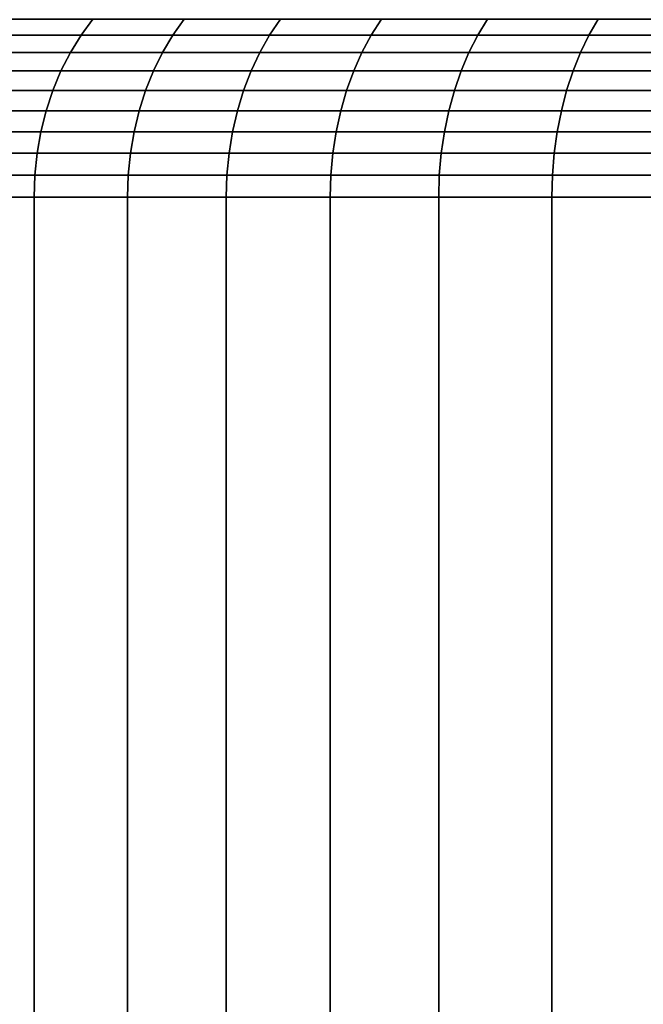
# Model space of a CAD drawing. Header units: metres. Extents: x -109 to 109, y -342 to 66.
# Tile 82 of 256: x -93 to -89, y -16 to -9. Entities that reach past the tile are written whole.
import ezdxf

# ---------------------------------------------------------------- set-up
doc = ezdxf.new("R2010")
doc.units = ezdxf.units.M
doc.layers.add('solid_K_24_62_16_000B91', color=7, linetype='CONTINUOUS')

msp = doc.modelspace()

# ---------------------------------------------------------------- linework, layer by layer
at = {"layer": 'solid_K_24_62_16_000B91'}
for points in [[(-93.274971, -9.142142, 11.945404), (-92.687584, -9.142142, 12.73006), (-92.607185, -9.0324, 12.666829), (-93.19165, -9.0324, 11.886071)], [(-92.687584, -9.142142, -12.73006), (-93.274971, -9.142142, -11.945404), (-93.19165, -9.0324, -11.886071), (-92.607185, -9.0324, -12.666829)], [(-92.687584, -9.142142, 12.73006), (-92.06353, -9.142142, 13.485877), (-91.986229, -9.0324, 13.418892), (-92.607185, -9.0324, 12.666829)], [(-92.06353, -9.142142, -13.485877), (-92.687584, -9.142142, -12.73006), (-92.607185, -9.0324, -12.666829), (-91.986229, -9.0324, -13.418892)], [(-92.06353, -9.142142, 13.485877), (-91.404221, -9.142142, 14.211144), (-91.330193, -9.0324, 14.140557), (-91.986229, -9.0324, 13.418892)], [(-91.404221, -9.142142, -14.211144), (-92.06353, -9.142142, -13.485877), (-91.986229, -9.0324, -13.418892), (-91.330193, -9.0324, -14.140557)], [(-91.404221, -9.142142, 14.211144), (-90.711143, -9.142142, 14.90422), (-90.640556, -9.0324, 14.83019), (-91.330193, -9.0324, 14.140557)], [(-90.711143, -9.142142, -14.90422), (-91.404221, -9.142142, -14.211144), (-91.330193, -9.0324, -14.140557), (-90.640556, -9.0324, -14.83019)], [(-90.711143, -9.142142, 14.90422), (-89.985878, -9.142142, 15.563532), (-89.918892, -9.0324, 15.486227), (-90.640556, -9.0324, 14.83019)], [(-89.985878, -9.142142, -15.563532), (-90.711143, -9.142142, -14.90422), (-90.640556, -9.0324, -14.83019), (-89.918892, -9.0324, -15.486227)], [(-89.985878, -9.142142, 15.563532), (-89.230057, -9.142142, 16.187588), (-89.166832, -9.0324, 16.107183), (-89.918892, -9.0324, 15.486227)], [(-89.230057, -9.142142, -16.187588), (-89.985878, -9.142142, -15.563532), (-89.918892, -9.0324, -15.486227), (-89.166832, -9.0324, -16.107183)], [(-89.230057, -9.142142, 16.187588), (-88.445404, -9.142142, 16.774973), (-88.38607, -9.0324, 16.69165), (-89.166832, -9.0324, 16.107183)], [(-88.445404, -9.142142, -16.774973), (-89.230057, -9.142142, -16.187588), (-89.166832, -9.0324, -16.107183), (-88.38607, -9.0324, -16.69165)], [(-93.35009, -9.260475, 11.998894), (-92.760071, -9.260475, 12.787063), (-92.687584, -9.142142, 12.73006), (-93.274971, -9.142142, 11.945404)], [(-92.760071, -9.260475, -12.787063), (-93.35009, -9.260475, -11.998894), (-93.274971, -9.142142, -11.945404), (-92.687584, -9.142142, -12.73006)], [(-92.760071, -9.260475, 12.787063), (-92.133224, -9.260475, 13.546265), (-92.06353, -9.142142, 13.485877), (-92.687584, -9.142142, 12.73006)], [(-92.133224, -9.260475, -13.546265), (-92.760071, -9.260475, -12.787063), (-92.687584, -9.142142, -12.73006), (-92.06353, -9.142142, -13.485877)], [(-92.133224, -9.260475, 13.546265), (-91.470963, -9.260475, 14.27478), (-91.404221, -9.142142, 14.211144), (-92.06353, -9.142142, 13.485877)], [(-91.470963, -9.260475, -14.27478), (-92.133224, -9.260475, -13.546265), (-92.06353, -9.142142, -13.485877), (-91.404221, -9.142142, -14.211144)], [(-91.470963, -9.260475, 14.27478), (-90.77478, -9.260475, 14.970959), (-90.711143, -9.142142, 14.90422), (-91.404221, -9.142142, 14.211144)], [(-90.77478, -9.260475, -14.970959), (-91.470963, -9.260475, -14.27478), (-91.404221, -9.142142, -14.211144), (-90.711143, -9.142142, -14.90422)], [(-90.77478, -9.260475, 14.970959), (-90.046265, -9.260475, 15.633224), (-89.985878, -9.142142, 15.563532), (-90.711143, -9.142142, 14.90422)], [(-90.046265, -9.260475, -15.633224), (-90.77478, -9.260475, -14.970959), (-90.711143, -9.142142, -14.90422), (-89.985878, -9.142142, -15.563532)], [(-90.046265, -9.260475, 15.633224), (-89.287064, -9.260475, 16.260073), (-89.230057, -9.142142, 16.187588), (-89.985878, -9.142142, 15.563532)], [(-89.287064, -9.260475, -16.260073), (-90.046265, -9.260475, -15.633224), (-89.985878, -9.142142, -15.563532), (-89.230057, -9.142142, -16.187588)], [(-89.287064, -9.260475, 16.260073), (-88.498894, -9.260475, 16.85009), (-88.445404, -9.142142, 16.774973), (-89.230057, -9.142142, 16.187588)], [(-88.498894, -9.260475, -16.85009), (-89.287064, -9.260475, -16.260073), (-89.230057, -9.142142, -16.187588), (-88.445404, -9.142142, -16.774973)], [(-93.416412, -9.386477, 12.046124), (-92.824074, -9.386477, 12.837396), (-92.760071, -9.260475, 12.787063), (-93.35009, -9.260475, 11.998894)], [(-92.824074, -9.386477, -12.837396), (-93.416412, -9.386477, -12.046124), (-93.35009, -9.260475, -11.998894), (-92.760071, -9.260475, -12.787063)], [(-92.824074, -9.386477, 12.837396), (-92.194756, -9.386477, 13.599586), (-92.133224, -9.260475, 13.546265), (-92.760071, -9.260475, 12.787063)], [(-92.194756, -9.386477, -13.599586), (-92.824074, -9.386477, -12.837396), (-92.760071, -9.260475, -12.787063), (-92.133224, -9.260475, -13.546265)], [(-92.194756, -9.386477, 13.599586), (-91.529884, -9.386477, 14.330969), (-91.470963, -9.260475, 14.27478), (-92.133224, -9.260475, 13.546265)], [(-91.529884, -9.386477, -14.330969), (-92.194756, -9.386477, -13.599586), (-92.133224, -9.260475, -13.546265), (-91.470963, -9.260475, -14.27478)], [(-91.529884, -9.386477, 14.330969), (-90.830971, -9.386477, 15.029888), (-90.77478, -9.260475, 14.970959), (-91.470963, -9.260475, 14.27478)], [(-90.830971, -9.386477, -15.029888), (-91.529884, -9.386477, -14.330969), (-91.470963, -9.260475, -14.27478), (-90.77478, -9.260475, -14.970959)], [(-90.830971, -9.386477, 15.029888), (-90.099586, -9.386477, 15.694759), (-90.046265, -9.260475, 15.633224), (-90.77478, -9.260475, 14.970959)], [(-90.099586, -9.386477, -15.694759), (-90.830971, -9.386477, -15.029888), (-90.77478, -9.260475, -14.970959), (-90.046265, -9.260475, -15.633224)], [(-90.099586, -9.386477, 15.694759), (-89.337395, -9.386477, 16.324076), (-89.287064, -9.260475, 16.260073), (-90.046265, -9.260475, 15.633224)], [(-89.337395, -9.386477, -16.324076), (-90.099586, -9.386477, -15.694759), (-90.046265, -9.260475, -15.633224), (-89.287064, -9.260475, -16.260073)], [(-89.337395, -9.386477, 16.324076), (-88.546127, -9.386477, 16.916414), (-88.498894, -9.260475, 16.85009), (-89.287064, -9.260475, 16.260073)], [(-88.546127, -9.386477, -16.916414), (-89.337395, -9.386477, -16.324076), (-89.287064, -9.260475, -16.260073), (-88.498894, -9.260475, -16.85009)], [(-93.473434, -9.519166, 12.086727), (-92.879097, -9.519166, 12.880666), (-92.824074, -9.386477, 12.837396), (-93.416412, -9.386477, 12.046124)], [(-92.879097, -9.519166, -12.880666), (-93.473434, -9.519166, -12.086727), (-93.416412, -9.386477, -12.046124), (-92.824074, -9.386477, -12.837396)], [(-92.879097, -9.519166, 12.880666), (-92.247658, -9.519166, 13.645425), (-92.194756, -9.386477, 13.599586), (-92.824074, -9.386477, 12.837396)], [(-92.247658, -9.519166, -13.645425), (-92.879097, -9.519166, -12.880666), (-92.824074, -9.386477, -12.837396), (-92.194756, -9.386477, -13.599586)], [(-92.247658, -9.519166, 13.645425), (-91.580551, -9.519166, 14.379273), (-91.529884, -9.386477, 14.330969), (-92.194756, -9.386477, 13.599586)], [(-91.580551, -9.519166, -14.379273), (-92.247658, -9.519166, -13.645425), (-92.194756, -9.386477, -13.599586), (-91.529884, -9.386477, -14.330969)], [(-91.580551, -9.519166, 14.379273), (-90.879272, -9.519166, 15.080548), (-90.830971, -9.386477, 15.029888), (-91.529884, -9.386477, 14.330969)], [(-90.879272, -9.519166, -15.080548), (-91.580551, -9.519166, -14.379273), (-91.529884, -9.386477, -14.330969), (-90.830971, -9.386477, -15.029888)], [(-90.879272, -9.519166, 15.080548), (-90.145424, -9.519166, 15.74766), (-90.099586, -9.386477, 15.694759), (-90.830971, -9.386477, 15.029888)], [(-90.145424, -9.519166, -15.74766), (-90.879272, -9.519166, -15.080548), (-90.830971, -9.386477, -15.029888), (-90.099586, -9.386477, -15.694759)], [(-90.145424, -9.519166, 15.74766), (-89.380669, -9.519166, 16.379099), (-89.337395, -9.386477, 16.324076), (-90.099586, -9.386477, 15.694759)], [(-89.380669, -9.519166, -16.379099), (-90.145424, -9.519166, -15.74766), (-90.099586, -9.386477, -15.694759), (-89.337395, -9.386477, -16.324076)], [(-89.380669, -9.519166, 16.379099), (-88.586731, -9.519166, 16.973434), (-88.546127, -9.386477, 16.916414), (-89.337395, -9.386477, 16.324076)], [(-88.586731, -9.519166, -16.973434), (-89.380669, -9.519166, -16.379099), (-89.337395, -9.386477, -16.324076), (-88.546127, -9.386477, -16.916414)], [(-93.520699, -9.65751, 12.120386), (-92.924713, -9.65751, 12.916535), (-92.879097, -9.519166, 12.880666), (-93.473434, -9.519166, 12.086727)], [(-92.924713, -9.65751, -12.916535), (-93.520699, -9.65751, -12.120386), (-93.473434, -9.519166, -12.086727), (-92.879097, -9.519166, -12.880666)], [(-92.924713, -9.65751, 12.916535), (-92.291512, -9.65751, 13.683425), (-92.247658, -9.519166, 13.645425), (-92.879097, -9.519166, 12.880666)], [(-92.291512, -9.65751, -13.683425), (-92.924713, -9.65751, -12.916535), (-92.879097, -9.519166, -12.880666), (-92.247658, -9.519166, -13.645425)], [(-92.291512, -9.65751, 13.683425), (-91.622543, -9.65751, 14.419317), (-91.580551, -9.519166, 14.379273), (-92.247658, -9.519166, 13.645425)], [(-91.622543, -9.65751, -14.419317), (-92.291512, -9.65751, -13.683425), (-92.247658, -9.519166, -13.645425), (-91.580551, -9.519166, -14.379273)], [(-91.622543, -9.65751, 14.419317), (-90.919319, -9.65751, 15.122544), (-90.879272, -9.519166, 15.080548), (-91.580551, -9.519166, 14.379273)], [(-90.919319, -9.65751, -15.122544), (-91.622543, -9.65751, -14.419317), (-91.580551, -9.519166, -14.379273), (-90.879272, -9.519166, -15.080548)], [(-90.919319, -9.65751, 15.122544), (-90.183426, -9.65751, 15.791514), (-90.145424, -9.519166, 15.74766), (-90.879272, -9.519166, 15.080548)], [(-90.183426, -9.65751, -15.791514), (-90.919319, -9.65751, -15.122544), (-90.879272, -9.519166, -15.080548), (-90.145424, -9.519166, -15.74766)], [(-90.183426, -9.65751, 15.791514), (-89.416534, -9.65751, 16.424711), (-89.380669, -9.519166, 16.379099), (-90.145424, -9.519166, 15.74766)], [(-89.416534, -9.65751, -16.424711), (-90.183426, -9.65751, -15.791514), (-90.145424, -9.519166, -15.74766), (-89.380669, -9.519166, -16.379099)], [(-89.416534, -9.65751, 16.424711), (-88.620384, -9.65751, 17.0207), (-88.586731, -9.519166, 16.973434), (-89.380669, -9.519166, 16.379099)], [(-88.620384, -9.65751, -17.0207), (-89.416534, -9.65751, -16.424711), (-89.380669, -9.519166, -16.379099), (-88.586731, -9.519166, -16.973434)], [(-93.557854, -9.800431, 12.14684), (-92.960556, -9.800431, 12.944727), (-92.924713, -9.65751, 12.916535), (-93.520699, -9.65751, 12.120386)], [(-92.960556, -9.800431, -12.944727), (-93.557854, -9.800431, -12.14684), (-93.520699, -9.65751, -12.120386), (-92.924713, -9.65751, -12.916535)], [(-92.960556, -9.800431, 12.944727), (-92.325981, -9.800431, 13.71329), (-92.291512, -9.65751, 13.683425), (-92.924713, -9.65751, 12.916535)], [(-92.325981, -9.800431, -13.71329), (-92.960556, -9.800431, -12.944727), (-92.924713, -9.65751, -12.916535), (-92.291512, -9.65751, -13.683425)], [(-92.325981, -9.800431, 13.71329), (-91.655548, -9.800431, 14.450788), (-91.622543, -9.65751, 14.419317), (-92.291512, -9.65751, 13.683425)], [(-91.655548, -9.800431, -14.450788), (-92.325981, -9.800431, -13.71329), (-92.291512, -9.65751, -13.683425), (-91.622543, -9.65751, -14.419317)], [(-91.655548, -9.800431, 14.450788), (-90.95079, -9.800431, 15.15555), (-90.919319, -9.65751, 15.122544), (-91.622543, -9.65751, 14.419317)], [(-90.95079, -9.800431, -15.15555), (-91.655548, -9.800431, -14.450788), (-91.622543, -9.65751, -14.419317), (-90.919319, -9.65751, -15.122544)], [(-90.95079, -9.800431, 15.15555), (-90.213287, -9.800431, 15.82598), (-90.183426, -9.65751, 15.791514), (-90.919319, -9.65751, 15.122544)], [(-90.213287, -9.800431, -15.82598), (-90.95079, -9.800431, -15.15555), (-90.919319, -9.65751, -15.122544), (-90.183426, -9.65751, -15.791514)], [(-90.213287, -9.800431, 15.82598), (-89.444725, -9.800431, 16.46056), (-89.416534, -9.65751, 16.424711), (-90.183426, -9.65751, 15.791514)], [(-89.444725, -9.800431, -16.46056), (-90.213287, -9.800431, -15.82598), (-90.183426, -9.65751, -15.791514), (-89.416534, -9.65751, -16.424711)], [(-89.444725, -9.800431, 16.46056), (-88.646843, -9.800431, 17.05785), (-88.620384, -9.65751, 17.0207), (-89.416534, -9.65751, 16.424711)], [(-88.646843, -9.800431, -17.05785), (-89.444725, -9.800431, -16.46056), (-89.416534, -9.65751, -16.424711), (-88.620384, -9.65751, -17.0207)], [(-93.584587, -9.946816, 12.165881), (-92.986366, -9.946816, 12.965019), (-92.960556, -9.800431, 12.944727), (-93.557854, -9.800431, 12.14684)], [(-92.986366, -9.946816, -12.965019), (-93.584587, -9.946816, -12.165881), (-93.557854, -9.800431, -12.14684), (-92.960556, -9.800431, -12.944727)], [(-92.986366, -9.946816, 12.965019), (-92.350792, -9.946816, 13.734787), (-92.325981, -9.800431, 13.71329), (-92.960556, -9.800431, 12.944727)], [(-92.350792, -9.946816, -13.734787), (-92.986366, -9.946816, -12.965019), (-92.960556, -9.800431, -12.944727), (-92.325981, -9.800431, -13.71329)], [(-92.350792, -9.946816, 13.734787), (-91.679306, -9.946816, 14.473441), (-91.655548, -9.800431, 14.450788), (-92.325981, -9.800431, 13.71329)], [(-91.679306, -9.946816, -14.473441), (-92.350792, -9.946816, -13.734787), (-92.325981, -9.800431, -13.71329), (-91.655548, -9.800431, -14.450788)], [(-91.679306, -9.946816, 14.473441), (-90.973442, -9.946816, 15.179308), (-90.95079, -9.800431, 15.15555), (-91.655548, -9.800431, 14.450788)], [(-90.973442, -9.946816, -15.179308), (-91.679306, -9.946816, -14.473441), (-91.655548, -9.800431, -14.450788), (-90.95079, -9.800431, -15.15555)], [(-90.973442, -9.946816, 15.179308), (-90.234787, -9.946816, 15.850789), (-90.213287, -9.800431, 15.82598), (-90.95079, -9.800431, 15.15555)], [(-90.234787, -9.946816, -15.850789), (-90.973442, -9.946816, -15.179308), (-90.95079, -9.800431, -15.15555), (-90.213287, -9.800431, -15.82598)], [(-90.234787, -9.946816, 15.850789), (-89.465019, -9.946816, 16.486362), (-89.444725, -9.800431, 16.46056), (-90.213287, -9.800431, 15.82598)], [(-89.465019, -9.946816, -16.486362), (-90.234787, -9.946816, -15.850789), (-90.213287, -9.800431, -15.82598), (-89.444725, -9.800431, -16.46056)], [(-89.465019, -9.946816, 16.486362), (-88.665878, -9.946816, 17.084591), (-88.646843, -9.800431, 17.05785), (-89.444725, -9.800431, 16.46056)], [(-88.665878, -9.946816, -17.084591), (-89.465019, -9.946816, -16.486362), (-89.444725, -9.800431, -16.46056), (-88.646843, -9.800431, -17.05785)], [(-93.600716, -10.095526, 12.177363), (-93.001923, -10.095526, 12.977255), (-92.986366, -9.946816, 12.965019), (-93.584587, -9.946816, 12.165881)], [(-93.001923, -10.095526, -12.977255), (-93.600716, -10.095526, -12.177363), (-93.584587, -9.946816, -12.165881), (-92.986366, -9.946816, -12.965019)], [(-93.001923, -10.095526, 12.977255), (-92.365746, -10.095526, 13.747749), (-92.350792, -9.946816, 13.734787), (-92.986366, -9.946816, 12.965019)], [(-92.365746, -10.095526, -13.747749), (-93.001923, -10.095526, -12.977255), (-92.986366, -9.946816, -12.965019), (-92.350792, -9.946816, -13.734787)], [(-92.365746, -10.095526, 13.747749), (-91.693634, -10.095526, 14.487101), (-91.679306, -9.946816, 14.473441), (-92.350792, -9.946816, 13.734787)], [(-91.693634, -10.095526, -14.487101), (-92.365746, -10.095526, -13.747749), (-92.350792, -9.946816, -13.734787), (-91.679306, -9.946816, -14.473441)], [(-91.693634, -10.095526, 14.487101), (-90.987099, -10.095526, 15.193634), (-90.973442, -9.946816, 15.179308), (-91.679306, -9.946816, 14.473441)], [(-90.987099, -10.095526, -15.193634), (-91.693634, -10.095526, -14.487101), (-91.679306, -9.946816, -14.473441), (-90.973442, -9.946816, -15.179308)], [(-90.987099, -10.095526, 15.193634), (-90.247749, -10.095526, 15.865748), (-90.234787, -9.946816, 15.850789), (-90.973442, -9.946816, 15.179308)], [(-90.247749, -10.095526, -15.865748), (-90.987099, -10.095526, -15.193634), (-90.973442, -9.946816, -15.179308), (-90.234787, -9.946816, -15.850789)], [(-90.247749, -10.095526, 15.865748), (-89.477257, -10.095526, 16.501923), (-89.465019, -9.946816, 16.486362), (-90.234787, -9.946816, 15.850789)], [(-89.477257, -10.095526, -16.501923), (-90.247749, -10.095526, -15.865748), (-90.234787, -9.946816, -15.850789), (-89.465019, -9.946816, -16.486362)], [(-89.477257, -10.095526, 16.501923), (-88.677361, -10.095526, 17.100714), (-88.665878, -9.946816, 17.084591), (-89.465019, -9.946816, 16.486362)], [(-88.677361, -10.095526, -17.100714), (-89.477257, -10.095526, -16.501923), (-89.465019, -9.946816, -16.486362), (-88.665878, -9.946816, -17.084591)], [(-93.600716, -10.095526, -12.177363), (-93.001923, -10.095526, -12.977255), (-93.007118, -10.245251, -12.981338), (-93.606094, -10.245251, -12.181192)], [(-93.001923, -10.095526, 12.977255), (-93.600716, -10.095526, 12.177363), (-93.606094, -10.245251, 12.181192), (-93.007118, -10.245251, 12.981337)], [(-93.001923, -10.095526, -12.977255), (-92.365746, -10.095526, -13.747749), (-92.370743, -10.245251, -13.752076), (-93.007118, -10.245251, -12.981338)], [(-92.365746, -10.095526, 13.747749), (-93.001923, -10.095526, 12.977255), (-93.007118, -10.245251, 12.981337), (-92.370743, -10.245251, 13.752076)], [(-92.365746, -10.095526, -13.747749), (-91.693634, -10.095526, -14.487101), (-91.69841, -10.245251, -14.491662), (-92.370743, -10.245251, -13.752076)], [(-91.693634, -10.095526, 14.487101), (-92.365746, -10.095526, 13.747749), (-92.370743, -10.245251, 13.752076), (-91.69841, -10.245251, 14.491662)], [(-91.693634, -10.095526, -14.487101), (-90.987099, -10.095526, -15.193634), (-90.991653, -10.245251, -15.198419), (-91.69841, -10.245251, -14.491662)], [(-90.987099, -10.095526, 15.193634), (-91.693634, -10.095526, 14.487101), (-91.69841, -10.245251, 14.491662), (-90.991653, -10.245251, 15.198419)], [(-90.987099, -10.095526, -15.193634), (-90.247749, -10.095526, -15.865748), (-90.252075, -10.245251, -15.870744), (-90.991653, -10.245251, -15.198419)], [(-90.247749, -10.095526, 15.865748), (-90.987099, -10.095526, 15.193634), (-90.991653, -10.245251, 15.198419), (-90.252075, -10.245251, 15.870744)], [(-90.247749, -10.095526, -15.865748), (-89.477257, -10.095526, -16.501923), (-89.481339, -10.245251, -16.507116), (-90.252075, -10.245251, -15.870744)], [(-89.477257, -10.095526, 16.501923), (-90.247749, -10.095526, 15.865748), (-90.252075, -10.245251, 15.870744), (-89.481339, -10.245251, 16.507116)], [(-89.477257, -10.095526, -16.501923), (-88.677361, -10.095526, -17.100714), (-88.681198, -10.245251, -17.106096), (-89.481339, -10.245251, -16.507116)], [(-88.677361, -10.095526, 17.100714), (-89.477257, -10.095526, 16.501923), (-89.481339, -10.245251, 16.507116), (-88.681198, -10.245251, 17.106096)], [(-93.007118, -29.377958, -12.981337), (-93.606094, -29.377958, -12.181192), (-93.606094, -10.245251, -12.181192), (-93.007118, -10.245251, -12.981338)], [(-93.606094, -29.377958, 12.181192), (-93.007118, -29.377958, 12.981337), (-93.007118, -10.245251, 12.981337), (-93.606094, -10.245251, 12.181192)], [(-92.370743, -29.377958, -13.752076), (-93.007118, -29.377958, -12.981337), (-93.007118, -10.245251, -12.981338), (-92.370743, -10.245251, -13.752076)], [(-93.007118, -29.377958, 12.981337), (-92.370743, -29.377958, 13.752076), (-92.370743, -10.245251, 13.752076), (-93.007118, -10.245251, 12.981337)], [(-91.69841, -29.377958, -14.491662), (-92.370743, -29.377958, -13.752076), (-92.370743, -10.245251, -13.752076), (-91.69841, -10.245251, -14.491662)], [(-92.370743, -29.377958, 13.752076), (-91.69841, -29.377958, 14.491662), (-91.69841, -10.245251, 14.491662), (-92.370743, -10.245251, 13.752076)], [(-90.991653, -29.377958, -15.198419), (-91.69841, -29.377958, -14.491662), (-91.69841, -10.245251, -14.491662), (-90.991653, -10.245251, -15.198419)], [(-91.69841, -29.377958, 14.491662), (-90.991653, -29.377958, 15.198419), (-90.991653, -10.245251, 15.198419), (-91.69841, -10.245251, 14.491662)], [(-90.252075, -29.377958, -15.870744), (-90.991653, -29.377958, -15.198419), (-90.991653, -10.245251, -15.198419), (-90.252075, -10.245251, -15.870744)], [(-90.991653, -29.377958, 15.198419), (-90.252075, -29.377958, 15.870744), (-90.252075, -10.245251, 15.870744), (-90.991653, -10.245251, 15.198419)], [(-89.481339, -29.377958, -16.507116), (-90.252075, -29.377958, -15.870744), (-90.252075, -10.245251, -15.870744), (-89.481339, -10.245251, -16.507116)], [(-90.252075, -29.377958, 15.870744), (-89.481339, -29.377958, 16.507116), (-89.481339, -10.245251, 16.507116), (-90.252075, -10.245251, 15.870744)], [(-88.681198, -29.377958, -17.106096), (-89.481339, -29.377958, -16.507116), (-89.481339, -10.245251, -16.507116), (-88.681198, -10.245251, -17.106096)], [(-89.481339, -29.377958, 16.507116), (-88.681198, -29.377958, 17.106094), (-88.681198, -10.245251, 17.106096), (-89.481339, -10.245251, 16.507116)]]:
    msp.add_3dface(points, dxfattribs=at)

doc.saveas('drawing.dxf')
